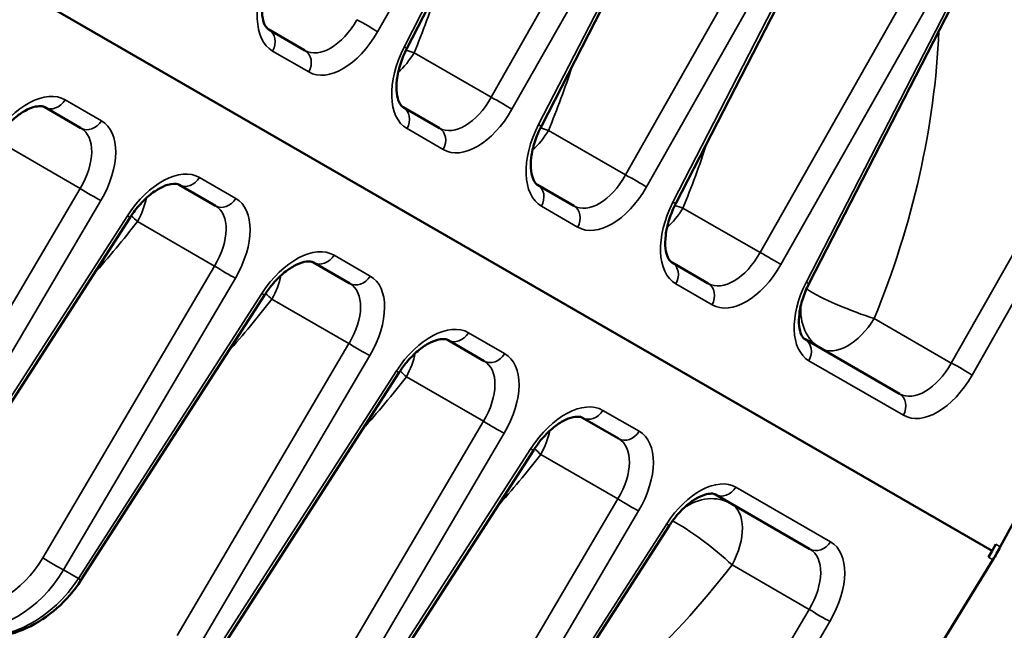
# Model space of a CAD drawing. Header units: inches. Extents: x 1 to 271, y 5 to 171.
# Tile 170 of 256: x 196.84 to 200.27, y 91.23 to 93.36. Entities that reach past the tile are written whole.
import ezdxf

# ---------------------------------------------------------------- set-up
doc = ezdxf.new("R2010")
doc.units = ezdxf.units.IN
doc.header["$LTSCALE"] = 8
doc.header["$MEASUREMENT"] = 0
doc.layers.add('Visible (ANSI)', color=7, linetype='Continuous', lineweight=50)
doc.layers.add('Visible Narrow (ANSI)', color=7, linetype='Continuous', lineweight=35)

msp = doc.modelspace()

# ---------------------------------------------------------------- linework, layer by layer
at = {"layer": 'Visible (ANSI)'}
for p, q in [((198.73, 94.3105), (198.1894, 93.2592)), ((199.1988, 94.0398), (198.6582, 92.9886)), ((201.5275, 93.8714), (200.2586, 91.5213)), ((200.2306, 91.5072), (196.2059, 93.8309)), ((199.6675, 93.7692), (199.1269, 92.7179)), ((200.1363, 93.4986), (199.5913, 92.4387)), ((197.8338, 93.2518), (197.7076, 93.3247)), ((196.9263, 93.0541), (197.0525, 92.9812)), ((198.3025, 92.9812), (198.1763, 93.0541)), ((197.3951, 92.7834), (197.5213, 92.7106)), ((198.7713, 92.7106), (198.6451, 92.7834)), ((197.224, 92.6695), (196.5839, 91.6757)), ((197.8638, 92.5128), (197.99, 92.4399)), ((199.24, 92.4399), (199.1138, 92.5128)), ((197.6927, 92.3989), (197.0526, 91.4051)), ((198.3326, 92.2422), (198.4588, 92.1693)), ((199.9071, 92.0548), (199.5777, 92.245)), ((198.1615, 92.1283), (197.5214, 91.1345)), ((198.8013, 91.9716), (198.9275, 91.8987)), ((198.6302, 91.8576), (197.9901, 90.8638)), ((199.2652, 91.7037), (199.5946, 91.5136)), ((199.1042, 91.5951), (198.4589, 90.5932)), ((200.2169, 91.4849), (200.2306, 91.5072)), ((200.2306, 91.5072), (200.2431, 91.5302)), ((200.2324, 91.4759), (198.8726, 89.2685)), ((199.2802, 91.4963), (199.2802, 91.4963))]:
    msp.add_line(p, q, dxfattribs=at)
for centre, major_axis, ratio, start_param, end_param in [((202.8069, 90.02), (-2.2558, -3.9071), 0.57735, 3.141593, 6.283185), ((202.8062, 90.0196), (2.29, 3.9664), 0.57735, 0.961042, 2.180551), ((199.7155, 91.8046), (-0.375, -0.6495), 0.816497, 1.53589, 1.605703), ((197.0022, 91.4376), (0.0504, -0.0325), 0.008341, 6.282664, 6.283185)]:
    msp.add_ellipse(centre, major_axis=major_axis, ratio=ratio, start_param=start_param, end_param=end_param, dxfattribs=at)
for points, knots in [([(197.7206, 93.5298), (197.7114, 93.512), (197.7037, 93.4931), (197.6918, 93.456), (197.6877, 93.4372), (197.6835, 93.403), (197.6835, 93.3871), (197.6866, 93.3609), (197.6897, 93.3502), (197.6963, 93.3356), (197.6998, 93.3311), (197.7044, 93.3268), (197.706, 93.3256), (197.7076, 93.3247)], [0.000077, 0.000077, 0.000077, 0.000077, 0.1532208, 0.1532208, 0.3088516, 0.3088516, 0.4625929, 0.4625929, 0.6085385, 0.6085385, 0.7461283, 0.7461283, 0.8173025, 0.8173025, 0.8173025, 0.8173025]), ([(198.1893, 93.2592), (198.1802, 93.2413), (198.1724, 93.2225), (198.1606, 93.1854), (198.1564, 93.1666), (198.1523, 93.1323), (198.1522, 93.1164), (198.1554, 93.0903), (198.1584, 93.0796), (198.1651, 93.065), (198.1685, 93.0605), (198.1732, 93.0561), (198.1747, 93.055), (198.1763, 93.0541)], [0.000077, 0.000077, 0.000077, 0.000077, 0.1532235, 0.1532235, 0.3088561, 0.3088561, 0.4625962, 0.4625962, 0.6085408, 0.6085408, 0.7461299, 0.7461299, 0.8173027, 0.8173027, 0.8173027, 0.8173027]), ([(196.9263, 93.0541), (196.9237, 93.0556), (196.9206, 93.0568), (196.9107, 93.0581), (196.9032, 93.058), (196.8838, 93.0539), (196.8713, 93.0492), (196.8461, 93.0353), (196.8333, 93.0265), (196.8074, 93.0046), (196.7941, 92.9912), (196.7724, 92.9652), (196.7634, 92.9529), (196.7552, 92.9402)], [0, 0, 0, 0, 0.1220616, 0.1220616, 0.2592066, 0.2592066, 0.412454, 0.412454, 0.5534818, 0.5534818, 0.7026363, 0.7026363, 0.8175914, 0.8175914, 0.8175914, 0.8175914]), ([(198.6581, 92.9886), (198.6489, 92.9707), (198.6412, 92.9519), (198.6293, 92.9147), (198.6252, 92.896), (198.621, 92.8617), (198.621, 92.8458), (198.6241, 92.8196), (198.6272, 92.8089), (198.6338, 92.7943), (198.6373, 92.7899), (198.6419, 92.7855), (198.6435, 92.7844), (198.6451, 92.7834)], [0.000077, 0.000077, 0.000077, 0.000077, 0.1532266, 0.1532266, 0.3088612, 0.3088612, 0.4625999, 0.4625999, 0.6085434, 0.6085434, 0.7461318, 0.7461318, 0.817303, 0.817303, 0.817303, 0.817303]), ([(197.3951, 92.7834), (197.3896, 92.7866), (197.3815, 92.7889), (197.3598, 92.785), (197.3522, 92.7828), (197.3331, 92.7751), (197.321, 92.7685), (197.2957, 92.7509), (197.2822, 92.7395), (197.2564, 92.7133), (197.2436, 92.6981), (197.2294, 92.6779), (197.2266, 92.6738), (197.2239, 92.6696)], [0, 0, 0, 0, 0.241471, 0.241471, 0.3427236, 0.3427236, 0.4812899, 0.4812899, 0.6280134, 0.6280134, 0.7788651, 0.7788651, 0.8168197, 0.8168197, 0.8168197, 0.8168197]), ([(199.1268, 92.7179), (199.1177, 92.7001), (199.1099, 92.6812), (199.0981, 92.6441), (199.0939, 92.6253), (199.0898, 92.5911), (199.0897, 92.5752), (199.0929, 92.549), (199.0959, 92.5383), (199.1026, 92.5237), (199.106, 92.5192), (199.1107, 92.5149), (199.1122, 92.5138), (199.1138, 92.5128)], [0.000077, 0.000077, 0.000077, 0.000077, 0.1532301, 0.1532301, 0.3088671, 0.3088671, 0.4626042, 0.4626042, 0.6085464, 0.6085464, 0.7461339, 0.7461339, 0.8173034, 0.8173034, 0.8173034, 0.8173034]), ([(197.8638, 92.5128), (197.8612, 92.5144), (197.8581, 92.5155), (197.8482, 92.5169), (197.8407, 92.5168), (197.8213, 92.5126), (197.8088, 92.5079), (197.7836, 92.4941), (197.7708, 92.4852), (197.7449, 92.4633), (197.7316, 92.4499), (197.7099, 92.4239), (197.7009, 92.4117), (197.6927, 92.399)], [0, 0, 0, 0, 0.1220623, 0.1220623, 0.2592116, 0.2592116, 0.4124601, 0.4124601, 0.5534852, 0.5534852, 0.7026383, 0.7026383, 0.817592, 0.817592, 0.817592, 0.817592]), ([(199.5912, 92.4387), (199.5825, 92.4218), (199.5751, 92.4039), (199.5639, 92.3687), (199.5599, 92.3509), (199.5559, 92.3184), (199.5558, 92.3034), (199.5587, 92.2787), (199.5615, 92.2686), (199.5675, 92.2551), (199.5707, 92.2509), (199.5749, 92.2469), (199.5762, 92.2458), (199.5777, 92.245)], [0.0000769, 0.0000769, 0.0000769, 0.0000769, 0.1453813, 0.1453813, 0.2930242, 0.2930242, 0.438732, 0.438732, 0.5767273, 0.5767273, 0.706235, 0.706235, 0.779417, 0.779417, 0.779417, 0.779417]), ([(198.3326, 92.2422), (198.3299, 92.2437), (198.3268, 92.2449), (198.3169, 92.2462), (198.3095, 92.2461), (198.2901, 92.242), (198.2776, 92.2373), (198.2524, 92.2234), (198.2395, 92.2146), (198.2136, 92.1927), (198.2003, 92.1793), (198.1786, 92.1533), (198.1696, 92.141), (198.1614, 92.1283)], [0, 0, 0, 0, 0.1220627, 0.1220627, 0.2592147, 0.2592147, 0.4124637, 0.4124637, 0.5534873, 0.5534873, 0.7026394, 0.7026394, 0.8175923, 0.8175923, 0.8175923, 0.8175923]), ([(198.8013, 91.9716), (198.7987, 91.9731), (198.7956, 91.9742), (198.7857, 91.9756), (198.7782, 91.9755), (198.7588, 91.9713), (198.7463, 91.9667), (198.7211, 91.9528), (198.7083, 91.9439), (198.6824, 91.9221), (198.6691, 91.9086), (198.6474, 91.8826), (198.6384, 91.8704), (198.6302, 91.8577)], [0, 0, 0, 0, 0.1220632, 0.1220632, 0.2592183, 0.2592183, 0.412468, 0.412468, 0.5534897, 0.5534897, 0.7026408, 0.7026408, 0.8175928, 0.8175928, 0.8175928, 0.8175928]), ([(199.2652, 91.7037), (199.2627, 91.7052), (199.2597, 91.7063), (199.2496, 91.7073), (199.2426, 91.7069), (199.2245, 91.7026), (199.2129, 91.6981), (199.1895, 91.6849), (199.1773, 91.6764), (199.1529, 91.6555), (199.1403, 91.6427), (199.12, 91.6182), (199.1117, 91.6069), (199.1042, 91.5952)], [0, 0, 0, 0, 0.1304705, 0.1304705, 0.2573029, 0.2573029, 0.3987584, 0.3987584, 0.5321386, 0.5321386, 0.6735466, 0.6735466, 0.7797329, 0.7797329, 0.7797329, 0.7797329]), ([(197.0526, 91.4051), (197.0294, 91.369), (197.0008, 91.3357), (196.9372, 91.2793), (196.9012, 91.2556), (196.8271, 91.2217), (196.7881, 91.2107), (196.7258, 91.2036), (196.7018, 91.2034), (196.6785, 91.2059)], [0, 0, 0, 0, 0.32712, 0.32712, 0.656001, 0.656001, 0.979375, 0.979375, 1.179539, 1.179539, 1.179539, 1.179539])]:
    msp.add_open_spline(points, degree=3, knots=knots, dxfattribs=at)
at = {"layer": 'Visible Narrow (ANSI)'}
for p, q in [((198.0868, 93.3175), (198.6687, 94.345)), ((198.7201, 94.3152), (198.1795, 93.264)), ((199.065, 94.1161), (198.4832, 93.0886)), ((198.5556, 93.0469), (199.1374, 94.0743)), ((199.1889, 94.0446), (198.6483, 92.9933)), ((201.1719, 94.0769), (200.0877, 92.1623)), ((200.1601, 92.1205), (201.2443, 94.0351)), ((199.5338, 93.8455), (198.952, 92.818)), ((199.0243, 92.7762), (199.6062, 93.8037)), ((199.6576, 93.774), (199.117, 92.7227)), ((200.0025, 93.5748), (199.4207, 92.5474)), ((199.4931, 92.5056), (200.0749, 93.5331)), ((200.1264, 93.5033), (199.5814, 92.4435)), ((197.721, 93.2501), (197.8472, 93.1772)), ((198.4832, 93.0886), (198.2145, 93.2438)), ((197.1239, 93.0069), (196.9977, 93.0798)), ((198.1898, 92.9795), (198.316, 92.9066)), ((198.952, 92.818), (198.6832, 92.9732)), ((196.7811, 92.9262), (197.0498, 92.771)), ((197.5926, 92.7363), (197.4664, 92.8091)), ((197.0498, 92.771), (196.4509, 91.7534)), ((196.5233, 91.7116), (197.1222, 92.7292)), ((198.6585, 92.7088), (198.7847, 92.636)), ((197.2149, 92.6757), (196.5748, 91.6819)), ((199.4207, 92.5474), (199.152, 92.7025)), ((197.2498, 92.6556), (197.5186, 92.5004)), ((198.0614, 92.4656), (197.9352, 92.5385)), ((197.5186, 92.5004), (196.9197, 91.4828)), ((196.9921, 91.441), (197.591, 92.4586)), ((199.1273, 92.4382), (199.2535, 92.3653)), ((197.6837, 92.4051), (197.0435, 91.4113)), ((197.7186, 92.3849), (197.9873, 92.2298)), ((200.0877, 92.1623), (199.819, 92.3174)), ((198.5301, 92.195), (198.4039, 92.2679)), ((197.9873, 92.2298), (197.3884, 91.2122)), ((197.4608, 91.1704), (198.0597, 92.188)), ((199.5912, 92.1703), (199.9205, 91.9802)), ((198.1524, 92.1345), (197.5123, 91.1407)), ((198.1873, 92.1143), (198.4561, 91.9591)), ((198.9989, 91.9244), (198.8727, 91.9972)), ((198.4561, 91.9591), (197.8572, 90.9415)), ((197.9296, 90.8997), (198.5285, 91.9173)), ((198.6212, 91.8638), (197.981, 90.87)), ((198.6561, 91.8437), (198.9248, 91.6885)), ((199.6659, 91.5392), (199.3366, 91.7294)), ((198.9248, 91.6885), (198.3259, 90.6709)), ((198.3983, 90.6291), (198.9972, 91.6467)), ((199.0951, 91.6013), (198.4498, 90.5994)), ((200.2586, 91.5213), (200.2431, 91.5302)), ((200.2324, 91.4759), (200.2169, 91.4849)), ((197.0435, 91.4113), (196.9921, 91.441)), ((199.3231, 91.4586), (199.5919, 91.3034)), ((199.5919, 91.3034), (198.6797, 89.7535)), ((198.7266, 89.6685), (199.6642, 91.2616))]:
    msp.add_line(p, q, dxfattribs=at)
for centre, major_axis, ratio, start_param, end_param in [((202.8074, 90.0197), (-2.2557, -3.9071), 0.57735, 3.116897, 6.307881), ((197.8398, 93.4702), (-0.1157, -0.2218), 0.576647, 4.722653, 6.258543), ((196.0858, 93.8926), (1.4838, 2.2457), 0.815505, 4.949462, 5.039268), ((197.9226, 93.42), (-0.0857, -0.1698), 0.576135, 6.250809, 7.786698), ((198.0434, 93.3402), (-0.0522, 0.0296), 0.048615, 3.757478, 5.327057), ((197.6776, 93.2728), (0.03, 0.052), 0.816497, 4.747296, 6.283185), ((197.9661, 93.3973), (-0.1157, -0.2218), 0.576647, 6.258543, 7.794432), ((197.6903, 92.9662), (1.4838, 2.2457), 0.815505, 4.949462, 5.345941), ((198.3086, 93.1995), (-0.1157, -0.2218), 0.576647, 4.722653, 6.258543), ((198.1361, 93.2866), (0.0534, -0.0274), 0.008341, 5.668112, 6.283185), ((197.8038, 93.1999), (0.03, 0.052), 0.816497, 4.747296, 6.283185), ((198.1228, 93.3044), (-0.095, -0.1645), 0.57735, 1.057208, 1.53589), ((198.1228, 93.3044), (0.1758, -0.0721), 0.135782, 5.136275, 5.315408), ((196.5545, 93.6219), (1.4838, 2.2457), 0.815505, 4.949462, 5.039268), ((196.8665, 92.8668), (0.1342, 0.2111), 0.576647, 0.024643, 1.560532), ((198.3914, 93.1493), (-0.0857, -0.1698), 0.576135, 6.250809, 7.786698), ((198.5121, 93.0695), (-0.0522, 0.0296), 0.048615, 3.757478, 5.327057), ((196.9563, 93.106), (-0.03, -0.052), 0.816497, 0, 1.53589), ((198.1463, 93.0021), (0.03, 0.052), 0.816497, 4.747296, 6.283185), ((198.4348, 93.1267), (-0.1157, -0.2218), 0.576647, 6.258543, 7.794432), ((196.9514, 92.8202), (0.1042, 0.1591), 0.576135, 4.779672, 6.315562), ((197.0825, 93.0332), (-0.03, -0.052), 0.816497, 0, 1.53589), ((196.9927, 92.7939), (0.1342, 0.2111), 0.576647, 4.771938, 6.307828), ((198.2725, 92.9293), (0.03, 0.052), 0.816497, 4.747296, 6.283185), ((198.7773, 92.9289), (-0.1157, -0.2218), 0.576647, 4.722653, 6.258543), ((198.6048, 93.016), (0.0534, -0.0274), 0.008341, 5.668112, 6.283185), ((198.5916, 93.0337), (0.1758, -0.0721), 0.135782, 5.136275, 5.315408), ((198.5916, 93.0337), (-0.095, -0.1645), 0.57735, 1.057207, 1.53589), ((197.0233, 93.3513), (1.4838, 2.2457), 0.815505, 4.949462, 5.039268), ((197.3353, 92.5962), (0.1342, 0.2111), 0.576647, 0.024643, 1.560532), ((197.4251, 92.8354), (-0.03, -0.052), 0.816497, 0, 1.53589), ((198.8601, 92.8787), (-0.0857, -0.1698), 0.576135, 6.250809, 7.786698), ((198.9809, 92.7989), (-0.0522, 0.0296), 0.048615, 3.757478, 5.327057), ((198.6151, 92.7315), (0.03, 0.052), 0.816497, 4.747296, 6.283185), ((198.9036, 92.856), (-0.1157, -0.2218), 0.576647, 6.258543, 7.794432), ((197.0809, 92.7555), (-0.0517, 0.0304), 0.048615, 0.956129, 2.525707), ((197.1516, 92.7046), (-0.095, -0.1645), 0.57735, 1.605703, 2.084384), ((197.4201, 92.5496), (0.1042, 0.1591), 0.576135, 4.779672, 6.315562), ((197.5513, 92.7625), (-0.03, -0.052), 0.816497, 0, 1.53589), ((197.4615, 92.5233), (0.1342, 0.2111), 0.576647, 4.771938, 6.307828), ((198.7413, 92.6586), (0.03, 0.052), 0.816497, 4.747296, 6.283185), ((199.2461, 92.6583), (-0.1157, -0.2218), 0.576647, 4.722653, 6.258543), ((199.0736, 92.7454), (0.0534, -0.0274), 0.008341, 5.668112, 6.283185), ((199.0603, 92.7631), (0.1758, -0.0721), 0.135782, 5.136276, 5.315408), ((197.1736, 92.702), (0.0504, -0.0325), 0.008341, 0, 0.615074), ((197.1516, 92.7046), (-0.1503, 0.1162), 0.135782, 4.10937, 4.288503), ((199.0603, 92.7631), (-0.095, -0.1645), 0.57735, 1.057206, 1.53589), ((195.6237, 94.1747), (-1.203, -2.4078), 0.815505, 1.243917, 1.333723), ((197.804, 92.3255), (0.1342, 0.2111), 0.576647, 0.024643, 1.560532), ((197.8938, 92.5648), (-0.03, -0.052), 0.816497, 0, 1.53589), ((199.3289, 92.6081), (-0.0857, -0.1698), 0.576135, 6.250809, 7.786698), ((199.4496, 92.5283), (-0.0522, 0.0296), 0.048615, 3.757478, 5.327057), ((197.5496, 92.4849), (-0.0517, 0.0304), 0.048615, 0.956129, 2.525707), ((199.0838, 92.4609), (0.03, 0.052), 0.816497, 4.747296, 6.283185), ((199.3723, 92.5854), (-0.1157, -0.2218), 0.576647, 6.258543, 7.794432), ((197.6203, 92.434), (-0.095, -0.1645), 0.57735, 1.605703, 2.084943), ((198.02, 92.4919), (-0.03, -0.052), 0.816497, 0, 1.53589), ((197.9302, 92.2527), (0.1342, 0.2111), 0.576647, 4.771938, 6.307828), ((197.8889, 92.279), (0.1042, 0.1591), 0.576135, 4.779672, 6.315562), ((199.21, 92.388), (0.03, 0.052), 0.816497, 4.747296, 6.283185), ((199.7053, 92.3816), (-0.1111, -0.2129), 0.576647, 4.722653, 6.258543), ((199.5379, 92.4661), (0.0534, -0.0274), 0.008341, 5.668112, 6.283185), ((197.6423, 92.4314), (0.0504, -0.0325), 0.008341, 0, 0.615074), ((197.6203, 92.434), (-0.1503, 0.1162), 0.135782, 4.10937, 4.288508), ((199.7273, 92.378), (0.1758, -0.0721), 0.135782, 3.801012, 5.315408), ((196.0924, 93.904), (-1.203, -2.4078), 0.815505, 1.243917, 1.333723), ((199.7273, 92.378), (-0.095, -0.1645), 0.816497, 5.217864, 6.283185), ((198.2728, 92.0549), (0.1342, 0.2111), 0.576647, 0.024643, 1.560532), ((199.7273, 92.378), (-0.095, -0.1645), 0.57735, 0, 1.53589), ((198.3626, 92.2941), (-0.03, -0.052), 0.816497, 0, 1.53589), ((198.0184, 92.2143), (-0.0517, 0.0304), 0.048615, 0.956129, 2.525707), ((199.5477, 92.193), (0.03, 0.052), 0.816497, 4.747296, 6.283185), ((198.0891, 92.1634), (-0.095, -0.1645), 0.57735, 1.605703, 2.084943), ((198.4888, 92.2213), (-0.03, -0.052), 0.816497, 0, 1.53589), ((198.399, 91.982), (0.1342, 0.2111), 0.576647, 4.771938, 6.307828), ((198.3576, 92.0083), (0.1042, 0.1591), 0.576135, 4.779672, 6.315562), ((199.9959, 92.223), (-0.0857, -0.1698), 0.576135, 6.250809, 7.786698), ((200.1167, 92.1431), (-0.0522, 0.0296), 0.048615, 3.757478, 5.327057), ((198.1111, 92.1608), (0.0504, -0.0325), 0.008341, 0, 0.615074), ((198.0891, 92.1634), (-0.1503, 0.1162), 0.135782, 4.10937, 4.288507), ((196.5612, 93.6334), (-1.203, -2.4078), 0.815505, 1.243917, 1.333723), ((200.0393, 92.2003), (-0.1157, -0.2218), 0.576647, 6.258543, 7.794432), ((199.8771, 92.0029), (0.03, 0.052), 0.816497, 4.747296, 6.283185), ((198.7415, 91.7843), (0.1342, 0.2111), 0.576647, 0.024643, 1.560532), ((198.8313, 92.0235), (-0.03, -0.052), 0.816497, 0, 1.53589), ((198.4871, 91.9436), (-0.0517, 0.0304), 0.048615, 0.956129, 2.525707), ((198.5578, 91.8927), (-0.095, -0.1645), 0.57735, 1.605703, 2.084944), ((198.9575, 91.9506), (-0.03, -0.052), 0.816497, 0, 1.53589), ((198.8677, 91.7114), (0.1342, 0.2111), 0.576647, 4.771938, 6.307828), ((198.8264, 91.7377), (0.1042, 0.1591), 0.576135, 4.779672, 6.315562), ((198.5798, 91.8901), (0.0504, -0.0325), 0.008341, 0, 0.615074), ((198.5578, 91.8927), (-0.1503, 0.1162), 0.135782, 4.10937, 4.288507), ((197.0299, 93.3628), (-1.203, -2.4078), 0.815505, 1.243917, 1.333723), ((199.2107, 91.5249), (0.1288, 0.2027), 0.576647, 0.024643, 1.560532), ((199.2952, 91.7557), (-0.03, -0.052), 0.816497, 0, 1.53589), ((198.9559, 91.673), (-0.0517, 0.0304), 0.048615, 0.956129, 2.525707), ((199.2248, 91.5076), (0.095, 0.1645), 0.816497, 0, 1.067462), ((199.2248, 91.5076), (0.095, 0.1645), 0.57735, 4.747296, 6.283185), ((199.2248, 91.5076), (-0.1503, 0.1162), 0.135782, 4.10937, 5.623842), ((199.0538, 91.6276), (0.0504, -0.0325), 0.008341, 0, 0.615074), ((199.6246, 91.5655), (-0.03, -0.052), 0.816497, 0, 1.53589), ((199.5347, 91.3263), (0.1342, 0.2111), 0.576647, 4.771938, 6.307828), ((199.4934, 91.3526), (0.1042, 0.1591), 0.576135, 4.779672, 6.315562), ((196.6851, 91.6319), (-0.152, -0.3043), 0.815505, 0.2999, 1.486724), ((196.9507, 91.4673), (-0.0517, 0.0304), 0.048615, 0.956129, 2.525707), ((196.7162, 91.6164), (-0.1821, -0.3564), 0.815779, 0.307223, 1.494047), ((197.6969, 92.9777), (-1.203, -2.4078), 0.815505, 0.937244, 1.333723), ((196.768, 91.5865), (-0.2176, -0.3359), 0.815779, 0.390909, 1.577732), ((197.0022, 91.4376), (-0.0504, 0.0325), 0.008341, 2.52656, 2.528981), ((197.0022, 91.4376), (0.0504, -0.0325), 0.008341, 0, 0.615074), ((199.6229, 91.2879), (-0.0517, 0.0304), 0.048615, 0.956129, 2.525707)]:
    msp.add_ellipse(centre, major_axis=major_axis, ratio=ratio, start_param=start_param, end_param=end_param, dxfattribs=at)

doc.saveas('drawing.dxf')
